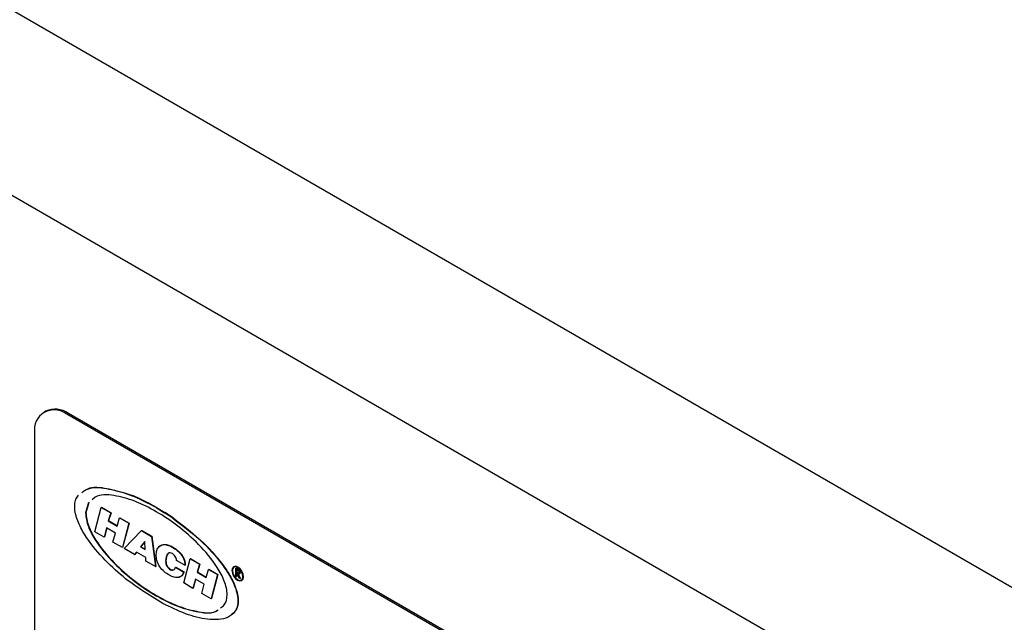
# Model space of a CAD drawing. Header units: inches. Extents: x 0.6 to 33.8, y 0 to 21.7.
# Tile 167 of 169: x 29.088 to 29.63, y 18.445 to 18.776. Entities that reach past the tile are written whole.
import ezdxf

# ---------------------------------------------------------------- set-up
doc = ezdxf.new("R2010")
doc.units = ezdxf.units.IN
doc.header["$MEASUREMENT"] = 0

msp = doc.modelspace()

# ---------------------------------------------------------------- linework, layer by layer
at = {"color": 7, "linetype": 'Continuous'}
for p, q in [((31.32081431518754, 17.48998788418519), (25.66396006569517, 20.75562033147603)), ((31.23242596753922, 17.43896237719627), (25.57557171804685, 20.70459482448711)), ((29.10182044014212, 18.56088935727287), (29.10093655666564, 18.56037910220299)), ((29.11431942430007, 18.5596516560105), (29.11343554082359, 18.55914140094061)), ((29.49969262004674, 18.33718044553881), (29.11431942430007, 18.5596516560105)), ((29.49880873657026, 18.33667019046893), (29.11343554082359, 18.55914140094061)), ((29.09575787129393, 18.54893298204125), (29.09575787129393, 18.25293693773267)), ((29.14513918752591, 18.51587998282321), (29.1453159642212, 18.51598203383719)), ((29.14513918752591, 18.51587998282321), (29.1493925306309, 18.51430837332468)), ((29.1453159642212, 18.51598203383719), (29.1495693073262, 18.51441042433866)), ((29.12533208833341, 18.51050848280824), (29.12374678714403, 18.50487688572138)), ((29.12550886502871, 18.51061053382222), (29.12392356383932, 18.50497893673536)), ((29.12913585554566, 18.51345793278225), (29.12756071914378, 18.51222135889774)), ((29.1493925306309, 18.51430837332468), (29.1495693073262, 18.51441042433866)), ((29.15369813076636, 18.51244874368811), (29.1493925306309, 18.51430837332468)), ((29.1538749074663, 18.51255079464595), (29.1495693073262, 18.51441042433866)), ((29.15369813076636, 18.51244874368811), (29.1538749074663, 18.51255079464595)), ((29.15369813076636, 18.51244874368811), (29.15815929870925, 18.51025844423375)), ((29.1538749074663, 18.51255079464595), (29.15833607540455, 18.51036049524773)), ((29.12893806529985, 18.49448466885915), (29.13245535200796, 18.50786073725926)), ((29.13245535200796, 18.50786073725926), (29.13263212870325, 18.50796278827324)), ((29.13245535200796, 18.50786073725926), (29.13769530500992, 18.50483577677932)), ((29.13263212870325, 18.50796278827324), (29.13787208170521, 18.5049378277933)), ((29.15815929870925, 18.51025844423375), (29.15833607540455, 18.51036049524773)), ((29.16275378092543, 18.50773772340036), (29.15815929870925, 18.51025844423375)), ((29.16293055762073, 18.50783977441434), (29.15833607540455, 18.51036049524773)), ((29.16275378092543, 18.50773772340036), (29.16293055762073, 18.50783977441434)), ((29.16275378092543, 18.50773772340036), (29.16735159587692, 18.50495184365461)), ((29.16293055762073, 18.50783977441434), (29.16752837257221, 18.50505389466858)), ((29.16735159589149, 18.50495184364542), (29.16752837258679, 18.50505389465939)), ((29.17199342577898, 18.50209120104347), (29.16752837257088, 18.5050538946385)), ((29.13769530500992, 18.50483577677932), (29.13628826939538, 18.50049401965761)), ((29.13628826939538, 18.50049401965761), (29.13646504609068, 18.50059607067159)), ((29.13628826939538, 18.50049401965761), (29.14126096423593, 18.49762334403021)), ((29.13787208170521, 18.5049378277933), (29.13646504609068, 18.50059607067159)), ((29.13646504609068, 18.50059607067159), (29.14131255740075, 18.49779766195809)), ((29.13769530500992, 18.50483577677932), (29.13787208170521, 18.5049378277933)), ((29.14126096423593, 18.49762334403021), (29.14257095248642, 18.5020494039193)), ((29.14257095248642, 18.5020494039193), (29.14274772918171, 18.50215145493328)), ((29.14257095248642, 18.5020494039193), (29.14761681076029, 18.49913649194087)), ((29.14274772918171, 18.50215145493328), (29.14779358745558, 18.49923854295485)), ((29.17181664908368, 18.50198915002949), (29.16735159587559, 18.50495184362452)), ((29.17181664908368, 18.50198915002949), (29.17199342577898, 18.50209120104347)), ((29.13403229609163, 18.49154383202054), (29.12893806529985, 18.49448466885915)), ((29.13539065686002, 18.4965581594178), (29.13403229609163, 18.49154383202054)), ((29.13551962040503, 18.49648371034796), (29.13420907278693, 18.49164588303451)), ((29.14021793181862, 18.49377143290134), (29.13539065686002, 18.4965581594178)), ((29.14761681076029, 18.49913649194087), (29.14405084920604, 18.48576024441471)), ((29.14779358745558, 18.49923854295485), (29.14422762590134, 18.48586229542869)), ((29.1450696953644, 18.48520000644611), (29.1545301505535, 18.49511722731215)), ((29.14761681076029, 18.49913649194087), (29.14779358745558, 18.49923854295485)), ((29.1545301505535, 18.49511722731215), (29.15470692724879, 18.49521927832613)), ((29.1545301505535, 18.49511722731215), (29.1600612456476, 18.49192419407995)), ((29.15470692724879, 18.49521927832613), (29.1602380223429, 18.49202624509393)), ((29.13403229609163, 18.49154383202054), (29.13420907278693, 18.49164588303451)), ((29.13888375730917, 18.48877107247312), (29.14021793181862, 18.49377143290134)), ((29.14405084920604, 18.48576024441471), (29.13888375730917, 18.48877107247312)), ((29.15639823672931, 18.48913684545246), (29.15411777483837, 18.48613928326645)), ((29.15640425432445, 18.48901444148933), (29.15429455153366, 18.48624133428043)), ((29.15661651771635, 18.48469678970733), (29.15639823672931, 18.48913684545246)), ((29.1600612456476, 18.49192419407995), (29.1602380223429, 18.49202624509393)), ((29.1600612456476, 18.49192419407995), (29.16224435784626, 18.47525735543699)), ((29.1602380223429, 18.49202624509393), (29.16242113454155, 18.47535940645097)), ((29.14405084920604, 18.48576024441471), (29.14422762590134, 18.48586229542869)), ((29.1507703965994, 18.48188113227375), (29.1450696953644, 18.48520000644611)), ((29.15411777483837, 18.48613928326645), (29.15429455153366, 18.48624133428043)), ((29.15411777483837, 18.48613928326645), (29.15661651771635, 18.48469678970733)), ((29.15429455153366, 18.48624133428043), (29.15660619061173, 18.48490685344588)), ((29.15178924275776, 18.48319774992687), (29.1507703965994, 18.48188113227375)), ((29.1507703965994, 18.48188113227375), (29.1509471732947, 18.48198318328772)), ((29.15185684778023, 18.48315872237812), (29.1509471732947, 18.48198318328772)), ((29.15693184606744, 18.48022898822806), (29.15178924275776, 18.48319774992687)), ((29.15705307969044, 18.47828214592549), (29.15693184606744, 18.48022898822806)), ((29.16224435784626, 18.47525735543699), (29.15705307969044, 18.47828214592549)), ((29.1784972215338, 18.47598731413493), (29.17391241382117, 18.47863406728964)), ((29.17784237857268, 18.46625280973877), (29.18135966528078, 18.47962887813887)), ((29.18135966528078, 18.47962887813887), (29.18153644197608, 18.47973092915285)), ((29.18135966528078, 18.47962887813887), (29.18659931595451, 18.47660409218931)), ((29.18153644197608, 18.47973092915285), (29.1867760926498, 18.47670614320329)), ((29.16224435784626, 18.47525735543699), (29.16242113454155, 18.47535940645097)), ((29.17318380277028, 18.47453082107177), (29.17333043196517, 18.47488012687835)), ((29.17333043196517, 18.47488012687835), (29.17350720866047, 18.47498217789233)), ((29.17333043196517, 18.47488012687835), (29.17791493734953, 18.47223354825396)), ((29.17350720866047, 18.47498217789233), (29.17809171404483, 18.47233559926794)), ((29.17848936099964, 18.47624216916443), (29.17866613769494, 18.47634422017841)), ((29.17848936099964, 18.47624216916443), (29.1784972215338, 18.47598731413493)), ((29.1784972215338, 18.47598731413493), (29.1786739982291, 18.4760893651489)), ((29.17866613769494, 18.47634422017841), (29.1786739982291, 18.4760893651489)), ((29.18659931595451, 18.47660409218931), (29.18519258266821, 18.47223423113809)), ((29.1867760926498, 18.47670614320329), (29.1853693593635, 18.47233628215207)), ((29.18659931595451, 18.47660409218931), (29.1867760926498, 18.47670614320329)), ((29.19016527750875, 18.46936355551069), (29.1914994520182, 18.4737753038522)), ((29.1914994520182, 18.4737753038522), (29.19167622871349, 18.47387735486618)), ((29.1914994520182, 18.4737753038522), (29.19652112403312, 18.47087635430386)), ((29.19167622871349, 18.47387735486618), (29.19669790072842, 18.47097840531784)), ((29.20549382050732, 18.47524074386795), (29.20531704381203, 18.47513869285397)), ((29.20653868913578, 18.47433155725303), (29.20671546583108, 18.47443360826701)), ((29.20653868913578, 18.47433155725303), (29.2072757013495, 18.4739060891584)), ((29.20653868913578, 18.47007874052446), (29.20653868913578, 18.47433155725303)), ((29.20671546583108, 18.47443360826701), (29.20745247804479, 18.47400814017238)), ((29.20755973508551, 18.47330593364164), (29.20686920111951, 18.47370457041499)), ((29.20686920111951, 18.47370457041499), (29.20686920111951, 18.4722869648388)), ((29.20704597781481, 18.47360251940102), (29.20704597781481, 18.47238901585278)), ((29.2072757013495, 18.4739060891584), (29.20745247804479, 18.47400814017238)), ((29.20811009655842, 18.47336647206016), (29.20828687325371, 18.47346852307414)), ((29.17791493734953, 18.47223354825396), (29.17809171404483, 18.47233559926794)), ((29.18429497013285, 18.46832630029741), (29.1829607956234, 18.46329801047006)), ((29.18442478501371, 18.46825135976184), (29.18313757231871, 18.46340006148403)), ((29.18914643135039, 18.46552561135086), (29.18429497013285, 18.46832630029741)), ((29.18519258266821, 18.47223423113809), (29.1853693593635, 18.47233628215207)), ((29.18519258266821, 18.47223423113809), (29.19016527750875, 18.46936355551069)), ((29.1853693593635, 18.47233628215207), (29.19021782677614, 18.4695373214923)), ((29.19652112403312, 18.47087635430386), (29.19295516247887, 18.45755631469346)), ((29.19669790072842, 18.47097840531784), (29.19313193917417, 18.45765836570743)), ((29.19652112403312, 18.47087635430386), (29.19669790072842, 18.47097840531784)), ((29.20686920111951, 18.46988794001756), (29.20653868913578, 18.47007874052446)), ((29.20686920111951, 18.4722869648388), (29.20704597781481, 18.47238901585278)), ((29.20686920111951, 18.4722869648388), (29.20754350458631, 18.47189173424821)), ((29.20713774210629, 18.47169575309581), (29.20686920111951, 18.47185077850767)), ((29.20686920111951, 18.47185077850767), (29.20686920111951, 18.46988794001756)), ((29.20686920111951, 18.46988794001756), (29.20704597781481, 18.46998999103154)), ((29.20704597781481, 18.47238901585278), (29.20772028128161, 18.47199378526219)), ((29.20704597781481, 18.47174872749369), (29.20704597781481, 18.46998999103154)), ((29.20849077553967, 18.46895182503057), (29.20713774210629, 18.47169575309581)), ((29.20754350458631, 18.47189173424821), (29.20772028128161, 18.47199378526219)), ((29.20754645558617, 18.47145980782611), (29.20889948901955, 18.46871587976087)), ((29.2078237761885, 18.47135795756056), (29.20907626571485, 18.46881793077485)), ((29.20889948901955, 18.46871587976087), (29.20849077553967, 18.46895182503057)), ((29.20885227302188, 18.47185863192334), (29.20902904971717, 18.47196068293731)), ((29.20889948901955, 18.46871587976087), (29.20907626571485, 18.46881793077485)), ((29.20969168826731, 18.46756076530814), (29.20986846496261, 18.46766281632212)), ((29.1829607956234, 18.46329801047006), (29.17784237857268, 18.46625280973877)), ((29.1829607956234, 18.46329801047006), (29.18313757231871, 18.46340006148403)), ((29.187788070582, 18.4605112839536), (29.18914643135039, 18.46552561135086)), ((29.19295516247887, 18.45755631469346), (29.187788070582, 18.4605112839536)), ((29.19295516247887, 18.45755631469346), (29.19313193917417, 18.45765836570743))]:
    msp.add_line(p, q, dxfattribs=at)
at = {"color": 7, "linetype": 'Continuous', "flags": 128}
for points in [[(29.21059795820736, 18.46956383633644), (29.21036247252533, 18.47106686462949), (29.20969186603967, 18.47261295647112), (29.20868823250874, 18.47396673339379), (29.20750436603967, 18.47492209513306), (29.2063204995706, 18.47533359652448), (29.20531686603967, 18.47513859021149), (29.204646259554, 18.47436676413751), (29.20441077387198, 18.47313562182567), (29.204646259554, 18.47163259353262), (29.20531686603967, 18.47008650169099), (29.2063204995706, 18.46873272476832), (29.20750436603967, 18.46777736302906), (29.20868823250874, 18.46736586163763), (29.20969186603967, 18.46756086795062), (29.21036247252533, 18.4683326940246), (29.21059795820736, 18.46956383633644)], [(29.21042118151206, 18.46966588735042), (29.21019915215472, 18.47108302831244), (29.20956686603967, 18.47254077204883), (29.20862058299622, 18.47381719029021), (29.20750436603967, 18.47471795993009), (29.20638814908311, 18.47510594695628), (29.20544186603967, 18.47492208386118), (29.20480957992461, 18.47419436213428), (29.20458755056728, 18.47303357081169), (29.20480957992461, 18.47161642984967), (29.20544186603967, 18.47015868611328), (29.20638814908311, 18.4688822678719), (29.20750436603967, 18.46798149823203), (29.20862058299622, 18.46759351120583), (29.20956686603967, 18.46777737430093), (29.21019915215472, 18.46850509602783), (29.21042118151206, 18.46966588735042)], [(29.20553231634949, 18.47496992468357), (29.20498635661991, 18.47429641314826), (29.20476432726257, 18.47313562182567), (29.20498635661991, 18.47171848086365), (29.20561864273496, 18.47026073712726), (29.20656492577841, 18.46898431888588), (29.20768114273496, 18.46808354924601), (29.20879735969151, 18.46769556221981), (29.2096531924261, 18.46783158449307)], [(29.20986846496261, 18.46766281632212), (29.20986864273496, 18.4676629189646), (29.21053924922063, 18.46843474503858), (29.21077473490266, 18.46966588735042), (29.21053924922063, 18.47116891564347), (29.20986864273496, 18.4727150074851), (29.20886500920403, 18.47406878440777), (29.20768114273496, 18.47502414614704), (29.20649727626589, 18.47543564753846), (29.20549382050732, 18.47524074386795)]]:
    msp.add_lwpolyline(points, dxfattribs=at)
at = {"color": 7, "linetype": 'Continuous'}
for centre, radius, start, end in [((29.10653473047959, 18.55068116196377), 0.01091772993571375, 50.79671476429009, 189.2140369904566), ((29.10699642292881, 18.54942962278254), 0.01257443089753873, 54.38242252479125, 114.3071190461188)]:
    msp.add_arc(centre, radius, start, end, dxfattribs=at)
for points, knots in [([(29.1216952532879, 18.51599924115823), (29.12237041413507, 18.51653357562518), (29.12557072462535, 18.51906635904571), (29.1338527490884, 18.51895030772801), (29.14137390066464, 18.51690427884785), (29.14513918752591, 18.51587998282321)], [0, 0, 0, 0, 0.1177922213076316, 0.5583435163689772, 0.9999999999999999, 0.9999999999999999, 0.9999999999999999, 0.9999999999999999]), ([(29.12349725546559, 18.51725855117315), (29.12365052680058, 18.51737091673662), (29.12638651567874, 18.51937671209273), (29.13407900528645, 18.51896209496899), (29.14156718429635, 18.51697621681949), (29.1453159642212, 18.51598203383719)], [0, 0, 0, 0, 0.02878234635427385, 0.5137828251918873, 0.9999999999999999, 0.9999999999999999, 0.9999999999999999, 0.9999999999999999]), ([(29.16634296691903, 18.4549870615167), (29.15847000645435, 18.45977915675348), (29.14665462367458, 18.46697091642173), (29.13175231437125, 18.48134191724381), (29.12320148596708, 18.4922133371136), (29.11901960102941, 18.50111201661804), (29.11784705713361, 18.50614792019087), (29.11776081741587, 18.50958716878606), (29.11840971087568, 18.51255272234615), (29.11937645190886, 18.51397163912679), (29.11987465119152, 18.51470286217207)], [0, 0, 0, 0, 0.3635869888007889, 0.545654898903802, 0.7270733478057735, 0.8178409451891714, 0.863991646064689, 0.908910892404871, 0.9530582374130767, 0.9999999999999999, 0.9999999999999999, 0.9999999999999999, 0.9999999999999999]), ([(29.19814733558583, 18.45258292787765), (29.19888354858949, 18.45304549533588), (29.20098538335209, 18.45436609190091), (29.20234860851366, 18.45954543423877), (29.20057372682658, 18.46736000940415), (29.19515924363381, 18.47734590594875), (29.1862155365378, 18.48787866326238), (29.17466103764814, 18.49792670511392), (29.16277523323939, 18.50582395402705), (29.15083245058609, 18.51171689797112), (29.13944759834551, 18.51475582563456), (29.13100055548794, 18.51527259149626), (29.1279575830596, 18.51261945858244), (29.12738394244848, 18.51211930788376)], [0, 0, 0, 0, 0.03347271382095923, 0.09556217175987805, 0.1576511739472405, 0.2201266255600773, 0.344990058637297, 0.4702375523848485, 0.5955602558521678, 0.720882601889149, 0.8461298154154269, 0.9709934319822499, 1, 1, 1, 1]), ([(29.12374678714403, 18.50487688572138), (29.12410011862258, 18.50239511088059), (29.12480898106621, 18.49741611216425), (29.13045739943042, 18.48731310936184), (29.13928529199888, 18.47683817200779), (29.15087818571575, 18.46676605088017), (29.16274851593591, 18.45889078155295), (29.17471624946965, 18.45295553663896), (29.18601655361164, 18.45006989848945), (29.19389730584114, 18.44921508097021), (29.19650480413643, 18.45129279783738), (29.19657213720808, 18.45134645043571)], [0, 0, 0, 0, 0.07065711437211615, 0.1417540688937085, 0.2838479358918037, 0.4263780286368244, 0.5689934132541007, 0.711609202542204, 0.8541396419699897, 0.9962334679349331, 1, 1, 1, 1]), ([(29.12392356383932, 18.50497893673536), (29.12427689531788, 18.50249716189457), (29.1249857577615, 18.49751816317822), (29.13063417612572, 18.48741516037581), (29.13946206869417, 18.47694022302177), (29.15105496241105, 18.46686810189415), (29.1629252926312, 18.45899283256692), (29.17489302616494, 18.45305758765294), (29.18619333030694, 18.45017194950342), (29.19407408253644, 18.44931713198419), (29.19668158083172, 18.45139484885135), (29.19674891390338, 18.45144850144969)], [0, 0, 0, 0, 0.07065711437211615, 0.1417540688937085, 0.2838479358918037, 0.4263780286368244, 0.5689934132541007, 0.711609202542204, 0.8541396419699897, 0.9962334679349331, 1, 1, 1, 1]), ([(29.17181664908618, 18.50198915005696), (29.17755455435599, 18.4976498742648), (29.18765131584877, 18.49001422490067), (29.19904815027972, 18.47711493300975), (29.20553349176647, 18.46638341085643), (29.20835480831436, 18.45747955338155), (29.20688525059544, 18.45045539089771), (29.20103535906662, 18.44600106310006), (29.19129332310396, 18.44570127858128), (29.17892381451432, 18.44885597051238), (29.17053736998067, 18.45294298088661), (29.16634296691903, 18.4549870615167)], [0, 0, 0, 0, 0.1824048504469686, 0.3209704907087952, 0.3902929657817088, 0.4591550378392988, 0.52784095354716, 0.5970487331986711, 0.7354479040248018, 0.8676867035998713, 1, 1, 1, 1]), ([(29.17199342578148, 18.50209120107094), (29.17773241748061, 18.49775027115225), (29.18783109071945, 18.4901117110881), (29.19921797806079, 18.47722756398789), (29.2057223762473, 18.46646702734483), (29.20848572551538, 18.45765142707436), (29.2073832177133, 18.45117536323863), (29.20492684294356, 18.44951427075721), (29.20396114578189, 18.44886123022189)], [0, 0, 0, 0, 0.3187016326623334, 0.5608064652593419, 0.6819281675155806, 0.8022454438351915, 0.9222549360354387, 1, 1, 1, 1]), ([(29.17791493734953, 18.47223354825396), (29.17753727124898, 18.47147741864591), (29.17678313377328, 18.46996755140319), (29.17466024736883, 18.46900294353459), (29.17201306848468, 18.46949343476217), (29.16924277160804, 18.47085319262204), (29.16651705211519, 18.47289186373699), (29.16393332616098, 18.47588662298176), (29.16277379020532, 18.47962175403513), (29.16262767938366, 18.48290942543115), (29.16344320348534, 18.48553981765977), (29.16510302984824, 18.48719054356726), (29.16746500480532, 18.48758725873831), (29.17017249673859, 18.48678625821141), (29.17293842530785, 18.48527340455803), (29.17522539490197, 18.4833819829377), (29.17684017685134, 18.48142194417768), (29.17787270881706, 18.47971463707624), (29.17836290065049, 18.47789846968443), (29.17844715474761, 18.47679496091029), (29.17848936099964, 18.47624216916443)], [0, 0, 0, 0, 0.0625567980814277, 0.1249157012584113, 0.1874546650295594, 0.2500940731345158, 0.3127037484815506, 0.3748280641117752, 0.437075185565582, 0.499524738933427, 0.562023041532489, 0.6245089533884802, 0.6869657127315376, 0.7495831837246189, 0.8122352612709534, 0.874793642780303, 0.9061336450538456, 0.937426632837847, 0.9686544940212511, 1, 1, 1, 1]), ([(29.16454335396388, 18.48624640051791), (29.1648090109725, 18.4865563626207), (29.16558365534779, 18.48746019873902), (29.16766620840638, 18.487654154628), (29.17034270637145, 18.48689776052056), (29.1731169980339, 18.4853728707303), (29.17540194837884, 18.48348435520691), (29.17701699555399, 18.48152393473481), (29.17804947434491, 18.47981670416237), (29.17853968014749, 18.47800051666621), (29.17862393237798, 18.47689701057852), (29.17866613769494, 18.47634422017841)], [0, 0, 0, 0, 0.07988009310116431, 0.2329269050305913, 0.3863675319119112, 0.5398929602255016, 0.6931887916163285, 0.7699857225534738, 0.846667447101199, 0.9231895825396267, 0.9999999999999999, 0.9999999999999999, 0.9999999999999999, 0.9999999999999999]), ([(29.17391241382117, 18.47863406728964), (29.17387123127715, 18.47899480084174), (29.17378906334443, 18.47971454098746), (29.17325982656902, 18.48087845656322), (29.17247759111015, 18.48182653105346), (29.17145852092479, 18.48263182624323), (29.17028634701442, 18.48295870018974), (29.16922689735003, 18.48263445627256), (29.16848560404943, 18.48176744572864), (29.16809010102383, 18.48002030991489), (29.16778496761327, 18.47841655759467), (29.16805199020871, 18.4767629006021), (29.16836773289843, 18.47590011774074), (29.16886030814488, 18.47509299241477), (29.16960367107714, 18.47423735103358), (29.17061615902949, 18.47343778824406), (29.17175850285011, 18.47322534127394), (29.17264976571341, 18.47363167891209), (29.17300564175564, 18.47423085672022), (29.17318380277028, 18.47453082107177)], [0, 0, 0, 0, 0.0469189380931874, 0.09361325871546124, 0.1404582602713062, 0.187339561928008, 0.2574324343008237, 0.3277102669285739, 0.3980804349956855, 0.4685634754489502, 0.609310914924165, 0.6445785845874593, 0.679796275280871, 0.7150189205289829, 0.7502929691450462, 0.8125926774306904, 0.8748849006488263, 0.9373640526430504, 1, 1, 1, 1]), ([(29.16984503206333, 18.48275686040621), (29.16971136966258, 18.48272836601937), (29.16921517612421, 18.48262258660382), (29.16867415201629, 18.4818450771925), (29.16825992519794, 18.48013678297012), (29.16796230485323, 18.4785174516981), (29.16822867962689, 18.47686512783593), (29.16854462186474, 18.47600195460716), (29.16903672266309, 18.47519572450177), (29.16978222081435, 18.47433607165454), (29.1707804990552, 18.47356319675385), (29.17172838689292, 18.47330933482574), (29.17211183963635, 18.47351665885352), (29.17221565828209, 18.47357279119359)], [0, 0, 0, 0, 0.04351376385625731, 0.1615356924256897, 0.2797469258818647, 0.5158026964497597, 0.5749521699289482, 0.634017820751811, 0.6930917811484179, 0.7522519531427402, 0.8567384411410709, 0.9612123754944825, 1, 1, 1, 1]), ([(29.2072757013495, 18.4739060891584), (29.20743216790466, 18.47381634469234), (29.20771145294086, 18.47365615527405), (29.20798833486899, 18.47345495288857), (29.20811009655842, 18.47336647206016)], [0, 0, 0, 0, 0.5602396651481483, 1, 1, 1, 1]), ([(29.20745247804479, 18.47400814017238), (29.20760894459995, 18.47391839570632), (29.20788822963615, 18.47375820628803), (29.20816511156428, 18.47355700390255), (29.20828687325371, 18.47346852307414)], [0, 0, 0, 0, 0.5602396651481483, 1, 1, 1, 1]), ([(29.20852176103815, 18.47205028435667), (29.20851777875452, 18.47211487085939), (29.20850981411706, 18.47224404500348), (29.20843657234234, 18.47245614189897), (29.20833295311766, 18.47265992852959), (29.20805985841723, 18.47302551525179), (29.20778188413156, 18.4731813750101), (29.20755973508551, 18.47330593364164)], [0, 0, 0, 0, 0.1253073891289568, 0.2506169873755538, 0.3759542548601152, 0.5012806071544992, 1, 1, 1, 1]), ([(29.20811009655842, 18.47336647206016), (29.20822563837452, 18.47325551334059), (29.20845668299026, 18.47303363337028), (29.20869981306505, 18.47260669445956), (29.20883399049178, 18.47219922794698), (29.20884617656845, 18.4719722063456), (29.20885227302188, 18.47185863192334)], [0, 0, 0, 0, 0.279797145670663, 0.5594998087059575, 0.7796264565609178, 1, 1, 1, 1]), ([(29.20828687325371, 18.47346852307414), (29.20840241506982, 18.47335756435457), (29.20863345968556, 18.47313568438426), (29.20887658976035, 18.47270874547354), (29.20901076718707, 18.47230127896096), (29.20902295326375, 18.47207425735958), (29.20902904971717, 18.47196068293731)], [0, 0, 0, 0, 0.279797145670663, 0.5594998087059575, 0.7796264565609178, 1, 1, 1, 1]), ([(29.17809171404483, 18.47233559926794), (29.17772736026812, 18.47155027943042), (29.17706390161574, 18.47012027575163), (29.1757187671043, 18.4697016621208), (29.17511234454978, 18.46951293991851)], [0, 0, 0, 0, 0.5491732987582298, 1, 1, 1, 1]), ([(29.20754350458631, 18.47189173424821), (29.20776971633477, 18.47176196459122), (29.20805280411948, 18.47159956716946), (29.20833205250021, 18.47164599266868), (29.20847828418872, 18.47175700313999), (29.20850440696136, 18.47193321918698), (29.20852176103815, 18.47205028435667)], [0, 0, 0, 0, 0.4998271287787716, 0.6254978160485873, 0.7512078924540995, 1, 1, 1, 1]), ([(29.20885227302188, 18.47185863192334), (29.20884261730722, 18.47172970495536), (29.20882331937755, 18.47147203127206), (29.20864122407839, 18.47121989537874), (29.20822616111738, 18.47110214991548), (29.20782666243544, 18.47131236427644), (29.20754645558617, 18.47145980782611)], [0, 0, 0, 0, 0.1871202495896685, 0.373978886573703, 0.5609111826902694, 1, 1, 1, 1]), ([(29.20772028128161, 18.47199378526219), (29.20795065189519, 18.47185323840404), (29.20820962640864, 18.47169524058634), (29.20841202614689, 18.47174034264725), (29.20843438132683, 18.47174532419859)], [0, 0, 0, 0, 0.8895493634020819, 1, 1, 1, 1])]:
    msp.add_open_spline(points, degree=3, knots=knots, dxfattribs=at)

doc.saveas('drawing.dxf')
